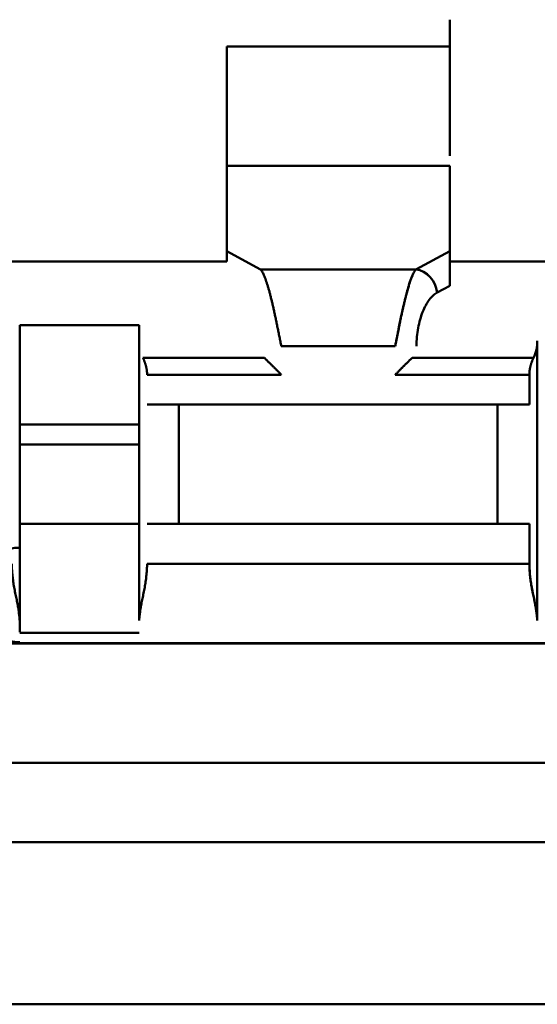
# Model space of a CAD drawing. Header units: inches. Extents: x -2.4 to 45.1, y -8.1 to 29.8.
# Tile 18 of 34: x 14.8185 to 14.8441, y 1.0919 to 1.1406. Entities that reach past the tile are written whole.
import ezdxf

# ---------------------------------------------------------------- set-up
doc = ezdxf.new("R2010")
doc.units = ezdxf.units.IN
doc.header["$MEASUREMENT"] = 0
doc.layers.add('Visible Edges(ANSI)', color=7, linetype='Continuous', lineweight=50)

msp = doc.modelspace()

# ---------------------------------------------------------------- linework, layer by layer
at = {"layer": 'Visible Edges(ANSI)'}
for p, q in [((14.839793, 1.13931), (14.828769, 1.13931)), ((14.839793, 1.13931), (14.828769, 1.13931)), ((14.828769, 1.133405), (14.839793, 1.133405)), ((14.839793, 1.133405), (14.828769, 1.133405)), ((14.828769, 1.133405), (14.828769, 1.12918)), ((14.839793, 1.12918), (14.839793, 1.133405)), ((14.828769, 1.12918), (14.828769, 1.12868)), ((14.828769, 1.12918), (14.830446, 1.128281)), ((14.838115, 1.128281), (14.839793, 1.12918)), ((14.838116, 1.128281), (14.839793, 1.12918)), ((14.839793, 1.12868), (14.839793, 1.12918)), ((14.814202, 1.12868), (14.828769, 1.12868)), ((14.839793, 1.12868), (14.854359, 1.12868)), ((14.830446, 1.128281), (14.838115, 1.128281)), ((14.830446, 1.128281), (14.838115, 1.128281)), ((14.839792, 1.127473), (14.839172, 1.12714)), ((14.818533, 1.125531), (14.818533, 1.124743)), ((14.818533, 1.125531), (14.824438, 1.125531)), ((14.824438, 1.125531), (14.824438, 1.120609)), ((14.818533, 1.124743), (14.818533, 1.110908)), ((14.837094, 1.124478), (14.831467, 1.124478)), ((14.844123, 1.124743), (14.844123, 1.110908)), ((14.824624, 1.123908), (14.830632, 1.123908)), ((14.837929, 1.123908), (14.843937, 1.123908)), ((14.831467, 1.123073), (14.824832, 1.123073)), ((14.84373, 1.123073), (14.837094, 1.123073)), ((14.84373, 1.121594), (14.84373, 1.123073)), ((14.82483, 1.121594), (14.826407, 1.121594)), ((14.826407, 1.121594), (14.842155, 1.121594)), ((14.826407, 1.115688), (14.826407, 1.121594)), ((14.826407, 1.121594), (14.842155, 1.121594)), ((14.842155, 1.115688), (14.842155, 1.121594)), ((14.842155, 1.121594), (14.842155, 1.115688)), ((14.842155, 1.121594), (14.843731, 1.121594)), ((14.824438, 1.120609), (14.818533, 1.120609)), ((14.818533, 1.120609), (14.824438, 1.120609)), ((14.824438, 1.120609), (14.824438, 1.119625)), ((14.824438, 1.119625), (14.818533, 1.119625)), ((14.818533, 1.119625), (14.824438, 1.119625)), ((14.824438, 1.119625), (14.824438, 1.115688)), ((14.818533, 1.115688), (14.824438, 1.115688)), ((14.818533, 1.115688), (14.824438, 1.115688)), ((14.824438, 1.115688), (14.824438, 1.110908)), ((14.82483, 1.115688), (14.826407, 1.115688)), ((14.826407, 1.115688), (14.842155, 1.115688)), ((14.842155, 1.115688), (14.826407, 1.115688)), ((14.842155, 1.115688), (14.843731, 1.115688)), ((14.84373, 1.11372), (14.84373, 1.115688)), ((14.824832, 1.11372), (14.84373, 1.11372)), ((14.818533, 1.11031), (14.824438, 1.11031)), ((14.824438, 1.11031), (14.818533, 1.11031)), ((14.886052, 1.109783), (14.756919, 1.109783)), ((14.886052, 1.109782), (14.756919, 1.109782)), ((14.756919, 1.103877), (14.886052, 1.103877)), ((14.756919, 1.103877), (14.886052, 1.103877)), ((14.698257, 1.09994), (14.944714, 1.09994)), ((14.943533, 1.091924), (14.699438, 1.091924)), ((14.699438, 1.091924), (14.943533, 1.091924))]:
    msp.add_line(p, q, dxfattribs=at)
for centre, radius, start, end in [((14.837094, 1.124478), 0.001181, 360, 360), ((14.824438, 1.113719), 0.003936, 270, 270), ((14.842155, 1.115688), 0.001968, 360, 360), ((14.818533, 1.112179), 0.002333, 90, 270)]:
    msp.add_arc(centre, radius, start, end, dxfattribs=at)
for centre, major_axis, ratio, start_param, end_param in [((14.839793, 1.13931), (0, -0.005905), 0.00001, 0.413152, 1.797216), ((14.828769, 1.13931), (0, -0.005905), 0.00001, 6.255459, 7.854035), ((14.839792, 1.128041), (0, -0.001337), 0.0002, 1.131956, 2.590728), ((14.838115, 1.12714), (0.000558, -0.001041), 0.869797, 1.134616, 2.589405), ((14.838116, 1.127141), (-0.000557, 0.00104), 0.869797, 4.275788, 5.731418), ((14.842104, 1.124749), (-0.002004, 0.000246), 0.986897, 2.829788, 3.262454), ((14.842155, 1.121594), (0.001968, 0), 0.00001, 0.655186, 1.570978), ((14.818533, 1.113719), (0, -0.003936), 0.00001, 5.497123, 5.746421)]:
    msp.add_ellipse(centre, major_axis=major_axis, ratio=ratio, start_param=start_param, end_param=end_param, dxfattribs=at)
for points, knots in [([(14.831467, 1.124478), (14.831452, 1.124556), (14.831436, 1.124634), (14.831421, 1.124712), (14.831406, 1.12479), (14.83139, 1.124868), (14.831375, 1.124945), (14.831359, 1.125023), (14.831344, 1.1251), (14.831328, 1.125177), (14.831313, 1.125254), (14.831297, 1.12533), (14.831282, 1.125406), (14.831266, 1.125482), (14.831251, 1.125557), (14.831235, 1.125632), (14.83122, 1.125707), (14.831204, 1.125781), (14.831189, 1.125854), (14.831173, 1.125927), (14.831158, 1.126), (14.831142, 1.126071), (14.831127, 1.126143), (14.831111, 1.126213), (14.831096, 1.126283), (14.83108, 1.126352), (14.831065, 1.126421), (14.831049, 1.126488), (14.831034, 1.126555), (14.831018, 1.126621), (14.831003, 1.126686), (14.830987, 1.126751), (14.830972, 1.126814), (14.830956, 1.126876), (14.830941, 1.126938), (14.830925, 1.126999), (14.83091, 1.127058), (14.830894, 1.127117), (14.830879, 1.127174), (14.830863, 1.12723), (14.830848, 1.127286), (14.830832, 1.12734), (14.830817, 1.127393), (14.830801, 1.127445), (14.830786, 1.127496), (14.830771, 1.127545), (14.830755, 1.127594), (14.83074, 1.127641), (14.830724, 1.127686), (14.830709, 1.127732), (14.830693, 1.127775), (14.830678, 1.127816), (14.830662, 1.127858), (14.830647, 1.127897), (14.830631, 1.127934), (14.830616, 1.127972), (14.8306, 1.128007), (14.830585, 1.12804), (14.83057, 1.128073), (14.830554, 1.128104), (14.830539, 1.128133), (14.830523, 1.128162), (14.830508, 1.128189), (14.830492, 1.128214), (14.830477, 1.128238), (14.830462, 1.128261), (14.830446, 1.128281)], [0, 0, 0, 0, 0.045455, 0.045455, 0.045455, 0.090909, 0.090909, 0.090909, 0.136364, 0.136364, 0.136364, 0.181818, 0.181818, 0.181818, 0.227273, 0.227273, 0.227273, 0.272727, 0.272727, 0.272727, 0.318182, 0.318182, 0.318182, 0.363636, 0.363636, 0.363636, 0.409091, 0.409091, 0.409091, 0.454545, 0.454545, 0.454545, 0.5, 0.5, 0.5, 0.545455, 0.545455, 0.545455, 0.590909, 0.590909, 0.590909, 0.636364, 0.636364, 0.636364, 0.681818, 0.681818, 0.681818, 0.727273, 0.727273, 0.727273, 0.772727, 0.772727, 0.772727, 0.818182, 0.818182, 0.818182, 0.863636, 0.863636, 0.863636, 0.909091, 0.909091, 0.909091, 0.954545, 0.954545, 0.954545, 1, 1, 1, 1]), ([(14.838115, 1.128281), (14.8381, 1.128261), (14.838085, 1.128238), (14.838069, 1.128214), (14.838054, 1.128189), (14.838038, 1.128162), (14.838023, 1.128133), (14.838007, 1.128104), (14.837992, 1.128073), (14.837976, 1.12804), (14.837961, 1.128006), (14.837945, 1.127971), (14.83793, 1.127934), (14.837914, 1.127896), (14.837899, 1.127857), (14.837883, 1.127815), (14.837868, 1.127774), (14.837852, 1.12773), (14.837837, 1.127685), (14.837821, 1.12764), (14.837806, 1.127592), (14.83779, 1.127543), (14.837775, 1.127494), (14.837759, 1.127443), (14.837744, 1.127391), (14.837728, 1.127338), (14.837713, 1.127284), (14.837697, 1.127228), (14.837682, 1.127172), (14.837666, 1.127114), (14.837651, 1.127055), (14.837635, 1.126996), (14.83762, 1.126935), (14.837604, 1.126873), (14.837589, 1.126811), (14.837573, 1.126748), (14.837558, 1.126683), (14.837542, 1.126618), (14.837527, 1.126552), (14.837511, 1.126485), (14.837496, 1.126418), (14.83748, 1.12635), (14.837465, 1.12628), (14.837449, 1.126211), (14.837434, 1.12614), (14.837419, 1.126069), (14.837403, 1.125997), (14.837388, 1.125925), (14.837372, 1.125852), (14.837357, 1.125779), (14.837341, 1.125705), (14.837326, 1.12563), (14.83731, 1.125556), (14.837295, 1.12548), (14.837279, 1.125405), (14.837264, 1.125329), (14.837248, 1.125252), (14.837233, 1.125176), (14.837218, 1.125099), (14.837202, 1.125022), (14.837187, 1.124944), (14.837171, 1.124867), (14.837156, 1.124789), (14.83714, 1.124712), (14.837125, 1.124634), (14.83711, 1.124556), (14.837094, 1.124478)], [0, 0, 0, 0, 0.045455, 0.045455, 0.045455, 0.090909, 0.090909, 0.090909, 0.136364, 0.136364, 0.136364, 0.181818, 0.181818, 0.181818, 0.227273, 0.227273, 0.227273, 0.272727, 0.272727, 0.272727, 0.318182, 0.318182, 0.318182, 0.363636, 0.363636, 0.363636, 0.409091, 0.409091, 0.409091, 0.454545, 0.454545, 0.454545, 0.5, 0.5, 0.5, 0.545455, 0.545455, 0.545455, 0.590909, 0.590909, 0.590909, 0.636364, 0.636364, 0.636364, 0.681818, 0.681818, 0.681818, 0.727273, 0.727273, 0.727273, 0.772727, 0.772727, 0.772727, 0.818182, 0.818182, 0.818182, 0.863636, 0.863636, 0.863636, 0.909091, 0.909091, 0.909091, 0.954545, 0.954545, 0.954545, 1, 1, 1, 1]), ([(14.824832, 1.123073), (14.824832, 1.123086), (14.824832, 1.123098), (14.824831, 1.123111), (14.824831, 1.123124), (14.824831, 1.123137), (14.82483, 1.12315), (14.824829, 1.123163), (14.824828, 1.123175), (14.824828, 1.123188), (14.824827, 1.123201), (14.824825, 1.123214), (14.824824, 1.123227), (14.824823, 1.12324), (14.824822, 1.123254), (14.82482, 1.123267), (14.824818, 1.12328), (14.824817, 1.123293), (14.824815, 1.123306), (14.824813, 1.123319), (14.824811, 1.123332), (14.824809, 1.123345), (14.824806, 1.123358), (14.824804, 1.123372), (14.824801, 1.123385), (14.824799, 1.123398), (14.824796, 1.123411), (14.824793, 1.123424), (14.82479, 1.123437), (14.824787, 1.12345), (14.824784, 1.123463), (14.824781, 1.123477), (14.824777, 1.12349), (14.824774, 1.123503), (14.82477, 1.123516), (14.824767, 1.123529), (14.824763, 1.123542), (14.824759, 1.123555), (14.824755, 1.123568), (14.824752, 1.12358), (14.824748, 1.123593), (14.824744, 1.123606), (14.82474, 1.123619), (14.824735, 1.123632), (14.824731, 1.123645), (14.824727, 1.123657), (14.824723, 1.12367), (14.824718, 1.123682), (14.824714, 1.123695), (14.82471, 1.123707), (14.824705, 1.12372), (14.8247, 1.123732), (14.824696, 1.123745), (14.824691, 1.123757), (14.824686, 1.123769), (14.824682, 1.123781), (14.824677, 1.123793), (14.824672, 1.123805), (14.824667, 1.123817), (14.824662, 1.123829), (14.824656, 1.12384), (14.824651, 1.123852), (14.824646, 1.123863), (14.824641, 1.123875), (14.824635, 1.123886), (14.82463, 1.123897), (14.824624, 1.123908)], [0, 0, 0, 0, 0.0454545, 0.0454545, 0.0454545, 0.0909091, 0.0909091, 0.0909091, 0.1363636, 0.1363636, 0.1363636, 0.1818182, 0.1818182, 0.1818182, 0.2272727, 0.2272727, 0.2272727, 0.2727273, 0.2727273, 0.2727273, 0.3181818, 0.3181818, 0.3181818, 0.3636364, 0.3636364, 0.3636364, 0.4090909, 0.4090909, 0.4090909, 0.4545455, 0.4545455, 0.4545455, 0.5, 0.5, 0.5, 0.5454545, 0.5454545, 0.5454545, 0.5909091, 0.5909091, 0.5909091, 0.6363636, 0.6363636, 0.6363636, 0.6818182, 0.6818182, 0.6818182, 0.7272727, 0.7272727, 0.7272727, 0.7727273, 0.7727273, 0.7727273, 0.8181818, 0.8181818, 0.8181818, 0.8636364, 0.8636364, 0.8636364, 0.9090909, 0.9090909, 0.9090909, 0.9545455, 0.9545455, 0.9545455, 1, 1, 1, 1]), ([(14.830632, 1.123908), (14.830642, 1.123898), (14.830652, 1.123889), (14.830662, 1.123879), (14.830672, 1.123869), (14.830683, 1.123858), (14.830693, 1.123848), (14.830703, 1.123838), (14.830714, 1.123827), (14.830725, 1.123816), (14.830735, 1.123806), (14.830746, 1.123795), (14.830757, 1.123784), (14.830768, 1.123773), (14.830779, 1.123762), (14.83079, 1.12375), (14.830801, 1.123739), (14.830813, 1.123728), (14.830824, 1.123716), (14.830836, 1.123705), (14.830847, 1.123693), (14.830859, 1.123681), (14.830871, 1.123669), (14.830883, 1.123657), (14.830895, 1.123645), (14.830907, 1.123633), (14.830919, 1.123621), (14.830931, 1.123609), (14.830943, 1.123596), (14.830956, 1.123584), (14.830968, 1.123571), (14.830981, 1.123559), (14.830994, 1.123546), (14.831006, 1.123533), (14.831019, 1.123521), (14.831032, 1.123508), (14.831045, 1.123495), (14.831058, 1.123482), (14.831071, 1.123469), (14.831085, 1.123455), (14.831098, 1.123442), (14.831111, 1.123429), (14.831125, 1.123415), (14.831138, 1.123402), (14.831152, 1.123388), (14.831165, 1.123374), (14.831179, 1.123361), (14.831193, 1.123347), (14.831207, 1.123333), (14.831221, 1.123319), (14.831235, 1.123305), (14.831249, 1.123291), (14.831263, 1.123277), (14.831277, 1.123262), (14.831291, 1.123248), (14.831305, 1.123234), (14.83132, 1.123219), (14.831334, 1.123205), (14.831349, 1.12319), (14.831363, 1.123176), (14.831378, 1.123161), (14.831393, 1.123147), (14.831407, 1.123132), (14.831422, 1.123117), (14.831437, 1.123102), (14.831452, 1.123088), (14.831467, 1.123073)], [0, 0, 0, 0, 0.0454545, 0.0454545, 0.0454545, 0.0909091, 0.0909091, 0.0909091, 0.1363636, 0.1363636, 0.1363636, 0.1818182, 0.1818182, 0.1818182, 0.2272727, 0.2272727, 0.2272727, 0.2727273, 0.2727273, 0.2727273, 0.3181818, 0.3181818, 0.3181818, 0.3636364, 0.3636364, 0.3636364, 0.4090909, 0.4090909, 0.4090909, 0.4545455, 0.4545455, 0.4545455, 0.5, 0.5, 0.5, 0.5454545, 0.5454545, 0.5454545, 0.5909091, 0.5909091, 0.5909091, 0.6363636, 0.6363636, 0.6363636, 0.6818182, 0.6818182, 0.6818182, 0.7272727, 0.7272727, 0.7272727, 0.7727273, 0.7727273, 0.7727273, 0.8181818, 0.8181818, 0.8181818, 0.8636364, 0.8636364, 0.8636364, 0.9090909, 0.9090909, 0.9090909, 0.9545455, 0.9545455, 0.9545455, 1, 1, 1, 1]), ([(14.837094, 1.123073), (14.837109, 1.123088), (14.837124, 1.123102), (14.837139, 1.123117), (14.837154, 1.123132), (14.837169, 1.123147), (14.837184, 1.123161), (14.837198, 1.123176), (14.837213, 1.12319), (14.837227, 1.123205), (14.837242, 1.123219), (14.837256, 1.123234), (14.83727, 1.123248), (14.837285, 1.123262), (14.837299, 1.123277), (14.837313, 1.123291), (14.837327, 1.123305), (14.837341, 1.123319), (14.837355, 1.123333), (14.837369, 1.123347), (14.837382, 1.123361), (14.837396, 1.123374), (14.83741, 1.123388), (14.837423, 1.123402), (14.837437, 1.123415), (14.83745, 1.123429), (14.837464, 1.123442), (14.837477, 1.123455), (14.83749, 1.123469), (14.837503, 1.123482), (14.837516, 1.123495), (14.837529, 1.123508), (14.837542, 1.123521), (14.837555, 1.123533), (14.837568, 1.123546), (14.837581, 1.123559), (14.837593, 1.123571), (14.837606, 1.123584), (14.837618, 1.123596), (14.83763, 1.123609), (14.837643, 1.123621), (14.837655, 1.123633), (14.837667, 1.123645), (14.837679, 1.123657), (14.837691, 1.123669), (14.837703, 1.123681), (14.837714, 1.123693), (14.837726, 1.123705), (14.837737, 1.123716), (14.837749, 1.123728), (14.83776, 1.123739), (14.837771, 1.12375), (14.837783, 1.123762), (14.837794, 1.123773), (14.837805, 1.123784), (14.837816, 1.123795), (14.837826, 1.123806), (14.837837, 1.123816), (14.837848, 1.123827), (14.837858, 1.123838), (14.837869, 1.123848), (14.837879, 1.123858), (14.837889, 1.123869), (14.837899, 1.123879), (14.837909, 1.123889), (14.837919, 1.123898), (14.837929, 1.123908)], [0, 0, 0, 0, 0.0454545, 0.0454545, 0.0454545, 0.0909091, 0.0909091, 0.0909091, 0.1363636, 0.1363636, 0.1363636, 0.1818182, 0.1818182, 0.1818182, 0.2272727, 0.2272727, 0.2272727, 0.2727273, 0.2727273, 0.2727273, 0.3181818, 0.3181818, 0.3181818, 0.3636364, 0.3636364, 0.3636364, 0.4090909, 0.4090909, 0.4090909, 0.4545455, 0.4545455, 0.4545455, 0.5, 0.5, 0.5, 0.5454545, 0.5454545, 0.5454545, 0.5909091, 0.5909091, 0.5909091, 0.6363636, 0.6363636, 0.6363636, 0.6818182, 0.6818182, 0.6818182, 0.7272727, 0.7272727, 0.7272727, 0.7727273, 0.7727273, 0.7727273, 0.8181818, 0.8181818, 0.8181818, 0.8636364, 0.8636364, 0.8636364, 0.9090909, 0.9090909, 0.9090909, 0.9545455, 0.9545455, 0.9545455, 1, 1, 1, 1]), ([(14.84373, 1.123073), (14.843729, 1.123086), (14.84373, 1.123099), (14.84373, 1.123112), (14.84373, 1.123125), (14.843731, 1.123138), (14.843731, 1.123151), (14.843732, 1.123164), (14.843733, 1.123177), (14.843734, 1.12319), (14.843735, 1.123203), (14.843736, 1.123216), (14.843737, 1.123229), (14.843738, 1.123242), (14.84374, 1.123255), (14.843741, 1.123268), (14.843743, 1.123281), (14.843745, 1.123294), (14.843747, 1.123307), (14.843749, 1.12332), (14.843751, 1.123333), (14.843753, 1.123346), (14.843755, 1.123359), (14.843758, 1.123372), (14.84376, 1.123385), (14.843763, 1.123398), (14.843766, 1.123412), (14.843768, 1.123425), (14.843771, 1.123438), (14.843774, 1.123451), (14.843778, 1.123464), (14.843781, 1.123477), (14.843784, 1.12349), (14.843787, 1.123504), (14.843791, 1.123517), (14.843794, 1.12353), (14.843798, 1.123543), (14.843802, 1.123556), (14.843806, 1.123569), (14.84381, 1.123581), (14.843814, 1.123594), (14.843818, 1.123607), (14.843822, 1.12362), (14.843826, 1.123633), (14.84383, 1.123645), (14.843835, 1.123658), (14.843839, 1.12367), (14.843843, 1.123683), (14.843848, 1.123695), (14.843853, 1.123707), (14.843857, 1.12372), (14.843862, 1.123732), (14.843867, 1.123744), (14.843871, 1.123756), (14.843876, 1.123768), (14.843881, 1.12378), (14.843886, 1.123792), (14.843891, 1.123804), (14.843896, 1.123815), (14.843901, 1.123827), (14.843906, 1.123839), (14.843911, 1.12385), (14.843917, 1.123862), (14.843922, 1.123874), (14.843927, 1.123885), (14.843932, 1.123897), (14.843937, 1.123908)], [0, 0, 0, 0, 0.045455, 0.045455, 0.045455, 0.090909, 0.090909, 0.090909, 0.136364, 0.136364, 0.136364, 0.181818, 0.181818, 0.181818, 0.227273, 0.227273, 0.227273, 0.272727, 0.272727, 0.272727, 0.318182, 0.318182, 0.318182, 0.363636, 0.363636, 0.363636, 0.409091, 0.409091, 0.409091, 0.454545, 0.454545, 0.454545, 0.5, 0.5, 0.5, 0.545455, 0.545455, 0.545455, 0.590909, 0.590909, 0.590909, 0.636364, 0.636364, 0.636364, 0.681818, 0.681818, 0.681818, 0.727273, 0.727273, 0.727273, 0.772727, 0.772727, 0.772727, 0.818182, 0.818182, 0.818182, 0.863636, 0.863636, 0.863636, 0.909091, 0.909091, 0.909091, 0.954545, 0.954545, 0.954545, 1, 1, 1, 1]), ([(14.843937, 1.123908), (14.843932, 1.123897), (14.843926, 1.123886), (14.843921, 1.123875), (14.843915, 1.123863), (14.84391, 1.123852), (14.843905, 1.12384), (14.8439, 1.123829), (14.843895, 1.123817), (14.84389, 1.123805), (14.843885, 1.123793), (14.84388, 1.123781), (14.843875, 1.123769), (14.84387, 1.123757), (14.843866, 1.123745), (14.843861, 1.123732), (14.843857, 1.12372), (14.843852, 1.123707), (14.843848, 1.123695), (14.843843, 1.123682), (14.843839, 1.12367), (14.843835, 1.123657), (14.84383, 1.123645), (14.843826, 1.123632), (14.843822, 1.123619), (14.843818, 1.123606), (14.843814, 1.123593), (14.84381, 1.12358), (14.843806, 1.123568), (14.843802, 1.123555), (14.843798, 1.123542), (14.843795, 1.123529), (14.843791, 1.123516), (14.843788, 1.123503), (14.843784, 1.12349), (14.843781, 1.123477), (14.843778, 1.123463), (14.843775, 1.12345), (14.843771, 1.123437), (14.843769, 1.123424), (14.843766, 1.123411), (14.843763, 1.123398), (14.84376, 1.123385), (14.843758, 1.123372), (14.843755, 1.123358), (14.843753, 1.123345), (14.843751, 1.123332), (14.843749, 1.123319), (14.843747, 1.123306), (14.843745, 1.123293), (14.843743, 1.12328), (14.843742, 1.123267), (14.84374, 1.123254), (14.843739, 1.12324), (14.843737, 1.123227), (14.843736, 1.123214), (14.843735, 1.123201), (14.843734, 1.123188), (14.843733, 1.123175), (14.843732, 1.123163), (14.843732, 1.12315), (14.843731, 1.123137), (14.84373, 1.123124), (14.84373, 1.123111), (14.84373, 1.123098), (14.84373, 1.123086), (14.84373, 1.123073)], [0, 0, 0, 0, 0.0454545, 0.0454545, 0.0454545, 0.0909091, 0.0909091, 0.0909091, 0.1363636, 0.1363636, 0.1363636, 0.1818182, 0.1818182, 0.1818182, 0.2272727, 0.2272727, 0.2272727, 0.2727273, 0.2727273, 0.2727273, 0.3181818, 0.3181818, 0.3181818, 0.3636364, 0.3636364, 0.3636364, 0.4090909, 0.4090909, 0.4090909, 0.4545455, 0.4545455, 0.4545455, 0.5, 0.5, 0.5, 0.5454545, 0.5454545, 0.5454545, 0.5909091, 0.5909091, 0.5909091, 0.6363636, 0.6363636, 0.6363636, 0.6818182, 0.6818182, 0.6818182, 0.7272727, 0.7272727, 0.7272727, 0.7727273, 0.7727273, 0.7727273, 0.8181818, 0.8181818, 0.8181818, 0.8636364, 0.8636364, 0.8636364, 0.9090909, 0.9090909, 0.9090909, 0.9545455, 0.9545455, 0.9545455, 1, 1, 1, 1]), ([(14.818139, 1.11372), (14.818141, 1.113675), (14.818142, 1.11363), (14.818144, 1.113585), (14.818146, 1.113541), (14.818149, 1.113496), (14.818151, 1.11345), (14.818154, 1.113405), (14.818157, 1.11336), (14.81816, 1.113315), (14.818164, 1.113269), (14.818167, 1.113224), (14.818171, 1.113178), (14.818176, 1.113132), (14.81818, 1.113086), (14.818185, 1.11304), (14.81819, 1.112994), (14.818196, 1.112948), (14.818202, 1.112901), (14.818208, 1.112855), (14.818214, 1.112809), (14.818221, 1.112762), (14.818228, 1.112715), (14.818236, 1.112668), (14.818244, 1.112622), (14.818253, 1.112575), (14.818261, 1.112528), (14.81827, 1.112481), (14.818279, 1.112434), (14.818289, 1.112387), (14.818298, 1.112341), (14.818308, 1.112294), (14.818318, 1.112248), (14.818327, 1.112202), (14.818337, 1.112156), (14.818347, 1.11211), (14.818357, 1.112065), (14.818366, 1.11202), (14.818376, 1.111975), (14.818385, 1.111931), (14.818394, 1.111887), (14.818403, 1.111843), (14.818412, 1.111801), (14.81842, 1.111758), (14.818428, 1.111716), (14.818436, 1.111674), (14.818443, 1.111633), (14.81845, 1.111592), (14.818457, 1.111552), (14.818463, 1.111512), (14.818469, 1.111473), (14.818475, 1.111435), (14.81848, 1.111396), (14.818485, 1.111358), (14.81849, 1.111321), (14.818495, 1.111284), (14.818499, 1.111248), (14.818503, 1.111212), (14.818508, 1.111176), (14.818511, 1.111141), (14.818515, 1.111107), (14.818518, 1.111072), (14.818521, 1.111039), (14.818524, 1.111005), (14.818527, 1.110972), (14.81853, 1.11094), (14.818533, 1.110908)], [0, 0, 0, 0, 0.045455, 0.045455, 0.045455, 0.090909, 0.090909, 0.090909, 0.136364, 0.136364, 0.136364, 0.181818, 0.181818, 0.181818, 0.227273, 0.227273, 0.227273, 0.272727, 0.272727, 0.272727, 0.318182, 0.318182, 0.318182, 0.363636, 0.363636, 0.363636, 0.409091, 0.409091, 0.409091, 0.454545, 0.454545, 0.454545, 0.5, 0.5, 0.5, 0.545455, 0.545455, 0.545455, 0.590909, 0.590909, 0.590909, 0.636364, 0.636364, 0.636364, 0.681818, 0.681818, 0.681818, 0.727273, 0.727273, 0.727273, 0.772727, 0.772727, 0.772727, 0.818182, 0.818182, 0.818182, 0.863636, 0.863636, 0.863636, 0.909091, 0.909091, 0.909091, 0.954545, 0.954545, 0.954545, 1, 1, 1, 1]), ([(14.824438, 1.110908), (14.824441, 1.11094), (14.824444, 1.110972), (14.824447, 1.111005), (14.824449, 1.111038), (14.824453, 1.111072), (14.824456, 1.111107), (14.82446, 1.111141), (14.824463, 1.111176), (14.824467, 1.111212), (14.824471, 1.111247), (14.824476, 1.111284), (14.824481, 1.111321), (14.824485, 1.111358), (14.82449, 1.111396), (14.824496, 1.111434), (14.824502, 1.111473), (14.824508, 1.111512), (14.824514, 1.111552), (14.824521, 1.111592), (14.824527, 1.111632), (14.824535, 1.111674), (14.824542, 1.111715), (14.824551, 1.111757), (14.824559, 1.1118), (14.824568, 1.111843), (14.824577, 1.111887), (14.824586, 1.111931), (14.824595, 1.111975), (14.824605, 1.11202), (14.824614, 1.112065), (14.824624, 1.11211), (14.824634, 1.112156), (14.824644, 1.112202), (14.824653, 1.112248), (14.824663, 1.112294), (14.824673, 1.112341), (14.824682, 1.112387), (14.824692, 1.112434), (14.824701, 1.112481), (14.82471, 1.112528), (14.824718, 1.112575), (14.824727, 1.112622), (14.824735, 1.112669), (14.824743, 1.112716), (14.82475, 1.112762), (14.824757, 1.112809), (14.824763, 1.112856), (14.824769, 1.112902), (14.824775, 1.112948), (14.824781, 1.112994), (14.824786, 1.113041), (14.824791, 1.113087), (14.824795, 1.113132), (14.8248, 1.113178), (14.824804, 1.113224), (14.824807, 1.11327), (14.824811, 1.113315), (14.824814, 1.11336), (14.824817, 1.113406), (14.82482, 1.113451), (14.824822, 1.113496), (14.824825, 1.113541), (14.824827, 1.113586), (14.824829, 1.11363), (14.82483, 1.113675), (14.824832, 1.11372)], [0, 0, 0, 0, 0.045455, 0.045455, 0.045455, 0.090909, 0.090909, 0.090909, 0.136364, 0.136364, 0.136364, 0.181818, 0.181818, 0.181818, 0.227273, 0.227273, 0.227273, 0.272727, 0.272727, 0.272727, 0.318182, 0.318182, 0.318182, 0.363636, 0.363636, 0.363636, 0.409091, 0.409091, 0.409091, 0.454545, 0.454545, 0.454545, 0.5, 0.5, 0.5, 0.545455, 0.545455, 0.545455, 0.590909, 0.590909, 0.590909, 0.636364, 0.636364, 0.636364, 0.681818, 0.681818, 0.681818, 0.727273, 0.727273, 0.727273, 0.772727, 0.772727, 0.772727, 0.818182, 0.818182, 0.818182, 0.863636, 0.863636, 0.863636, 0.909091, 0.909091, 0.909091, 0.954545, 0.954545, 0.954545, 1, 1, 1, 1]), ([(14.84373, 1.11372), (14.843731, 1.113675), (14.843733, 1.11363), (14.843735, 1.113585), (14.843737, 1.113541), (14.843739, 1.113496), (14.843742, 1.11345), (14.843745, 1.113405), (14.843748, 1.11336), (14.843751, 1.113315), (14.843754, 1.113269), (14.843758, 1.113224), (14.843762, 1.113178), (14.843766, 1.113132), (14.843771, 1.113086), (14.843776, 1.11304), (14.843781, 1.112994), (14.843786, 1.112948), (14.843792, 1.112901), (14.843798, 1.112855), (14.843805, 1.112809), (14.843812, 1.112762), (14.843819, 1.112715), (14.843827, 1.112668), (14.843835, 1.112622), (14.843843, 1.112575), (14.843852, 1.112528), (14.843861, 1.112481), (14.84387, 1.112434), (14.843879, 1.112387), (14.843889, 1.112341), (14.843898, 1.112294), (14.843908, 1.112248), (14.843918, 1.112202), (14.843928, 1.112156), (14.843938, 1.11211), (14.843947, 1.112065), (14.843957, 1.11202), (14.843966, 1.111975), (14.843976, 1.111931), (14.843985, 1.111887), (14.843994, 1.111843), (14.844002, 1.111801), (14.844011, 1.111758), (14.844019, 1.111716), (14.844026, 1.111674), (14.844034, 1.111633), (14.844041, 1.111592), (14.844047, 1.111552), (14.844054, 1.111512), (14.84406, 1.111473), (14.844065, 1.111435), (14.844071, 1.111396), (14.844076, 1.111358), (14.844081, 1.111321), (14.844086, 1.111284), (14.84409, 1.111248), (14.844094, 1.111212), (14.844098, 1.111176), (14.844102, 1.111141), (14.844105, 1.111107), (14.844109, 1.111072), (14.844112, 1.111039), (14.844115, 1.111005), (14.844118, 1.110972), (14.844121, 1.11094), (14.844123, 1.110908)], [0, 0, 0, 0, 0.045455, 0.045455, 0.045455, 0.090909, 0.090909, 0.090909, 0.136364, 0.136364, 0.136364, 0.181818, 0.181818, 0.181818, 0.227273, 0.227273, 0.227273, 0.272727, 0.272727, 0.272727, 0.318182, 0.318182, 0.318182, 0.363636, 0.363636, 0.363636, 0.409091, 0.409091, 0.409091, 0.454545, 0.454545, 0.454545, 0.5, 0.5, 0.5, 0.545455, 0.545455, 0.545455, 0.590909, 0.590909, 0.590909, 0.636364, 0.636364, 0.636364, 0.681818, 0.681818, 0.681818, 0.727273, 0.727273, 0.727273, 0.772727, 0.772727, 0.772727, 0.818182, 0.818182, 0.818182, 0.863636, 0.863636, 0.863636, 0.909091, 0.909091, 0.909091, 0.954545, 0.954545, 0.954545, 1, 1, 1, 1]), ([(14.844123, 1.110908), (14.844123, 1.11094), (14.844122, 1.110972), (14.844121, 1.111005), (14.844119, 1.111038), (14.844117, 1.111071), (14.844114, 1.111105), (14.844111, 1.111139), (14.844107, 1.111173), (14.844103, 1.111208), (14.844099, 1.111243), (14.844094, 1.111279), (14.844089, 1.111316), (14.844084, 1.111352), (14.844078, 1.111389), (14.844072, 1.111427), (14.844066, 1.111465), (14.844059, 1.111503), (14.844052, 1.111542), (14.844045, 1.111582), (14.844037, 1.111621), (14.844029, 1.111662), (14.844021, 1.111703), (14.844013, 1.111745), (14.844004, 1.111787), (14.843996, 1.111829), (14.843987, 1.111872), (14.843978, 1.111916), (14.843969, 1.111959), (14.84396, 1.112003), (14.84395, 1.112048), (14.843941, 1.112093), (14.843931, 1.112138), (14.843922, 1.112183), (14.843912, 1.112229), (14.843903, 1.112275), (14.843893, 1.112321), (14.843884, 1.112367), (14.843875, 1.112413), (14.843866, 1.11246), (14.843857, 1.112506), (14.843848, 1.112553), (14.843839, 1.112599), (14.843831, 1.112646), (14.843823, 1.112693), (14.843815, 1.112739), (14.843808, 1.112786), (14.8438, 1.112832), (14.843794, 1.112878), (14.843787, 1.112925), (14.843781, 1.112971), (14.843775, 1.113018), (14.843769, 1.113064), (14.843764, 1.11311), (14.84376, 1.113157), (14.843755, 1.113203), (14.843751, 1.11325), (14.843747, 1.113296), (14.843744, 1.113343), (14.843741, 1.11339), (14.843738, 1.113437), (14.843736, 1.113483), (14.843734, 1.11353), (14.843732, 1.113578), (14.843731, 1.113625), (14.84373, 1.113672), (14.84373, 1.11372)], [0, 0, 0, 0, 0.045455, 0.045455, 0.045455, 0.090909, 0.090909, 0.090909, 0.136364, 0.136364, 0.136364, 0.181818, 0.181818, 0.181818, 0.227273, 0.227273, 0.227273, 0.272727, 0.272727, 0.272727, 0.318182, 0.318182, 0.318182, 0.363636, 0.363636, 0.363636, 0.409091, 0.409091, 0.409091, 0.454545, 0.454545, 0.454545, 0.5, 0.5, 0.5, 0.545455, 0.545455, 0.545455, 0.590909, 0.590909, 0.590909, 0.636364, 0.636364, 0.636364, 0.681818, 0.681818, 0.681818, 0.727273, 0.727273, 0.727273, 0.772727, 0.772727, 0.772727, 0.818182, 0.818182, 0.818182, 0.863636, 0.863636, 0.863636, 0.909091, 0.909091, 0.909091, 0.954545, 0.954545, 0.954545, 1, 1, 1, 1])]:
    msp.add_open_spline(points, degree=3, knots=knots, dxfattribs=at)
for points in [[(14.837094, 1.124478), (14.837137, 1.124693), (14.837222, 1.125122), (14.837349, 1.125749), (14.837477, 1.126342), (14.837605, 1.126886), (14.837732, 1.127364), (14.83786, 1.127766), (14.837988, 1.12808), (14.838073, 1.128225), (14.838115, 1.128281)], [(14.839172, 1.12714), (14.839103, 1.127103), (14.838969, 1.127005), (14.838778, 1.126788), (14.838604, 1.12651), (14.838451, 1.126179), (14.838324, 1.125803), (14.838227, 1.12539), (14.838165, 1.124946), (14.838151, 1.124636), (14.838151, 1.124478)]]:
    msp.add_open_spline(points, degree=3, dxfattribs=at)

doc.saveas('drawing.dxf')
